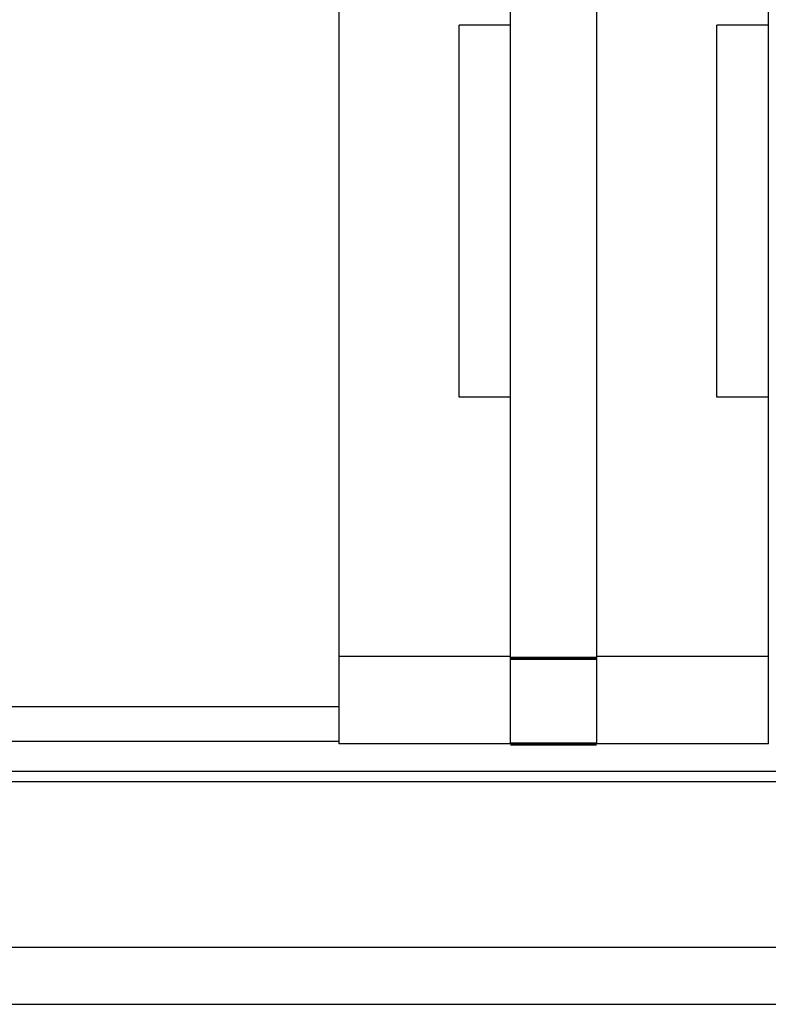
# Model space of a CAD drawing. Header units: millimetres. Extents: x 725 to 1020, y 323 to 423.
# Tile 51 of 54: x 972 to 985, y 339 to 356. Entities that reach past the tile are written whole.
import ezdxf

# ---------------------------------------------------------------- set-up
doc = ezdxf.new("R2010")
doc.units = ezdxf.units.MM
doc.header["$LTSCALE"] = 0.15
doc.linetypes.add('MITTE', pattern=[2, 1.25, -0.25, 0.25, -0.25])
doc.layers.add('1', color=4, linetype='MITTE', lineweight=25)
doc.layers.add('2', color=7, linetype='CONTINUOUS')
doc.layers.add('OUT', color=3, linetype='CONTINUOUS')

msp = doc.modelspace()

# ---------------------------------------------------------------- linework, layer by layer
at = {"layer": '1', "color": 7, "linetype": 'Continuous', "lineweight": 70}
for p, q in [((980.615, 345.293), (982.115, 345.293)), ((980.615, 343.793), (982.115, 343.793))]:
    msp.add_line(p, q, dxfattribs=at)
at = {"layer": '2', "color": 7, "linetype": 'Continuous'}
for p, q in [((977.615, 366.743), (977.615, 343.797)), ((977.615, 344.443), (969.815, 344.443)), ((969.815, 343.843), (977.615, 343.843))]:
    msp.add_line(p, q, dxfattribs=at)
at = {"layer": 'OUT', "color": 7}
for p, q in [((982.115, 365.193), (982.115, 345.543)), ((980.615, 350.097), (980.615, 356.597)), ((985.115, 350.097), (985.115, 356.597)), ((980.615, 356.347), (979.715, 356.347)), ((979.715, 349.847), (979.715, 356.347)), ((985.115, 356.347), (984.215, 356.347)), ((984.215, 349.847), (984.215, 356.347)), ((980.615, 345.543), (980.615, 350.097)), ((985.115, 345.543), (985.115, 350.097)), ((980.615, 349.847), (979.715, 349.847)), ((985.115, 349.847), (984.215, 349.847)), ((980.615, 343.793), (980.615, 345.543)), ((982.115, 345.543), (982.115, 343.793)), ((985.115, 343.793), (985.115, 345.543)), ((980.615, 345.318), (977.615, 345.318)), ((985.115, 345.318), (982.115, 345.318)), ((980.615, 343.793), (977.615, 343.793)), ((985.115, 343.793), (982.115, 343.793)), ((889.635, 343.32), (1019.915, 343.32)), ((889.63, 343.14), (1019.915, 343.14)), ((889.067, 340.247), (1019.915, 340.247)), ((854.915, 339.247), (1019.915, 339.247))]:
    msp.add_line(p, q, dxfattribs=at)

doc.saveas('drawing.dxf')
